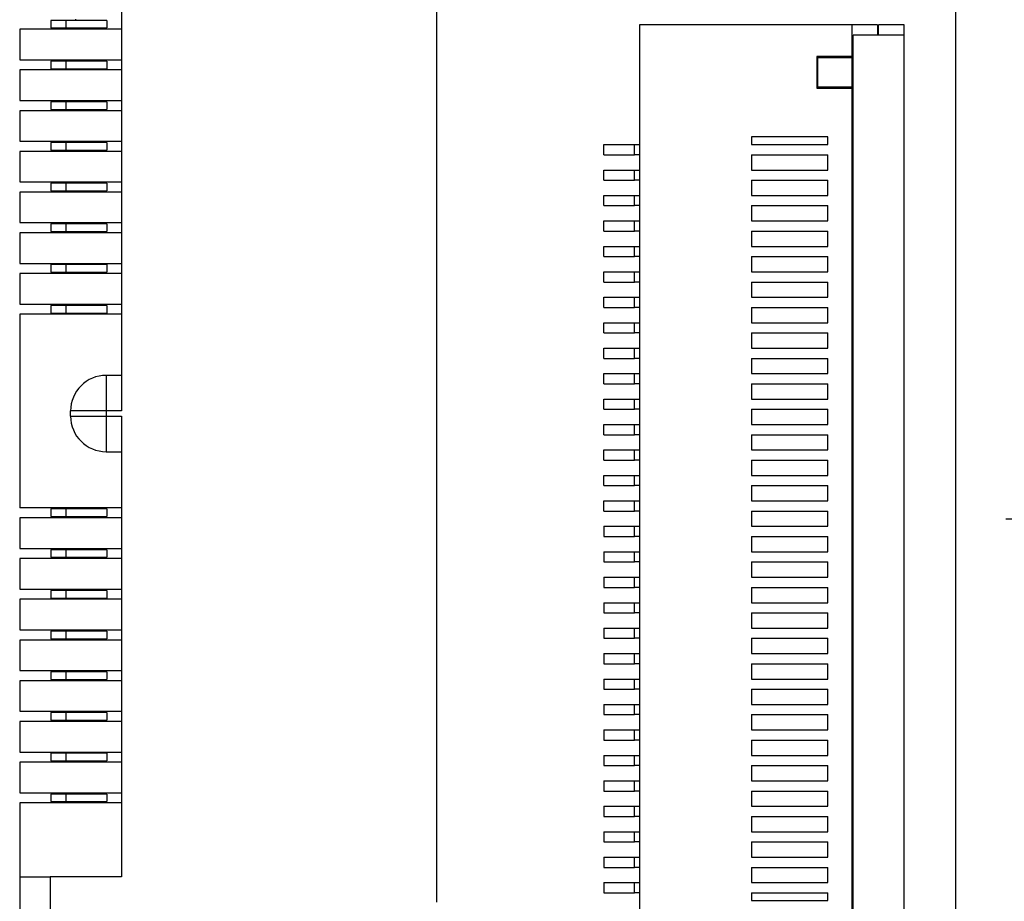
# Model space of a CAD drawing. Header units: millimetres. Extents: x 3 to 207, y 3 to 294.
# Tile 83 of 94: x 129.68 to 139.35, y 231.49 to 240.15. Entities that reach past the tile are written whole.
import ezdxf

# ---------------------------------------------------------------- set-up
doc = ezdxf.new("R2010")
doc.units = ezdxf.units.MM
doc.layers.add('几何体', color=7, linetype='Continuous')
doc.layers.add('尺寸', color=3, linetype='Continuous')
doc.styles.add('SLDTEXTSTYLE0', font='Microsoft YaHei.ttf')
doc.dimstyles.new('SLDDIMSTYLE3', dxfattribs={"dimtxt": 2, "dimasz": 3.5, "dimexe": 0, "dimexo": 0.0625, "dimgap": 0.5, "dimtad": 1, "dimlfac": 2, "dimrnd": 1e-09, "dimzin": 12, "dimdsep": 46, "dimtxsty": 'SLDTEXTSTYLE0', "dimsah": 1, "dimcen": 0.09, "dimadec": 0, "dimazin": 3, "dimtfac": 1, "dimtofl": 0, "dimtmove": 0, "dimatfit": 3, "dimfxl": 0, "dimfrac": 2, "dimtolj": 1, "dimtzin": 12, "dimarcsym": 0})
doc.dimstyles.new('SLDDIMSTYLE4', dxfattribs={"dimtxt": 2, "dimasz": 3.5, "dimexe": 0, "dimexo": 0.0625, "dimgap": 0.5, "dimtad": 1, "dimlfac": 2, "dimrnd": 1e-09, "dimzin": 4, "dimdsep": 46, "dimtxsty": 'SLDTEXTSTYLE0', "dimsah": 1, "dimcen": 0.09, "dimadec": 0, "dimazin": 1, "dimtfac": 1, "dimtofl": 0, "dimtmove": 0, "dimatfit": 3, "dimfxl": 0, "dimfrac": 2, "dimtolj": 1, "dimtzin": 12, "dimarcsym": 0})

# ---------------------------------------------------------------- blocks, each defined once
blk = doc.blocks.new('_D_19')
at = {"layer": '尺寸', "transparency": 16777216}
for p, q in [((138.3753, 255.248), (152.9383, 255.248)), ((151.9383, 235.248), (151.9383, 255.248)), ((139.3673, 235.248), (152.9383, 235.248))]:
    blk.add_line(p, q, dxfattribs=at)
for points in [[(151.9383, 255.248), (151.6306, 253.248), (152.246, 253.248)], [(151.9383, 235.248), (152.246, 237.248), (151.6306, 237.248)]]:
    blk.add_solid(points, dxfattribs=at)
at = {"layer": '尺寸', "transparency": 16777216, "insert": (149.3141, 247.4046), "char_height": 2, "attachment_point": 1, "rotation": 90, "style": 'SLDTEXTSTYLE0'}
blk.add_mtext('40.00', dxfattribs=at)
blk = doc.blocks.new('_D_20')
at = {"layer": '尺寸', "transparency": 16777216}
for p, q in [((138.3753, 255.248), (157.7728, 255.248)), ((156.7728, 224.2625), (156.7728, 255.248)), ((139.3673, 224.2625), (157.7728, 224.2625))]:
    blk.add_line(p, q, dxfattribs=at)
for points in [[(156.7728, 255.248), (156.4651, 253.248), (157.0805, 253.248)], [(156.7728, 224.2625), (157.0805, 226.2625), (156.4651, 226.2625)]]:
    blk.add_solid(points, dxfattribs=at)
at = {"layer": '尺寸', "transparency": 16777216, "insert": (154.1486, 247.4046), "char_height": 2, "attachment_point": 1, "rotation": 90, "style": 'SLDTEXTSTYLE0'}
blk.add_mtext('61.97', dxfattribs=at)

msp = doc.modelspace()

# ---------------------------------------------------------------- linework, layer by layer
at = {"layer": '几何体'}
for p, q in [((138.8753, 216.7479), (138.8753, 253.748)), ((133.7781, 231.481), (133.7781, 244.931)), ((130.6781, 244.681), (130.6781, 236.306)), ((129.9831, 240.1435), (129.9831, 240.0685)), ((130.1331, 240.1435), (129.9831, 240.1435)), ((130.1331, 240.1435), (130.1331, 240.0685)), ((130.5331, 240.1435), (130.1331, 240.1435)), ((130.2281, 240.1435), (130.2281, 240.156)), ((130.5331, 240.1435), (130.5331, 240.0685)), ((129.6781, 240.056), (129.6781, 239.756)), ((130.6781, 240.056), (129.6781, 240.056)), ((129.9831, 240.0685), (130.1331, 240.0685)), ((130.1331, 240.0685), (130.5331, 240.0685)), ((130.2281, 240.056), (130.2281, 240.0685)), ((135.7673, 240.098), (135.7673, 230.398)), ((137.856, 240.098), (135.7673, 240.098)), ((137.856, 239.788), (137.856, 240.098)), ((138.1073, 240.098), (137.856, 240.098)), ((138.1073, 240.098), (138.1073, 239.998)), ((138.1173, 239.998), (138.1173, 240.098)), ((138.3673, 240.098), (138.1173, 240.098)), ((138.3673, 239.998), (138.3673, 240.098)), ((138.3673, 239.998), (137.866, 239.998)), ((137.866, 230.498), (137.866, 239.998)), ((138.3673, 230.498), (138.3673, 239.998)), ((129.6781, 239.756), (130.6781, 239.756)), ((129.9831, 239.7435), (129.9831, 239.6685)), ((130.1331, 239.7435), (129.9831, 239.7435)), ((130.1331, 239.7435), (130.1331, 239.6685)), ((130.5331, 239.7435), (130.1331, 239.7435)), ((130.2281, 239.7435), (130.2281, 239.756)), ((130.5331, 239.7435), (130.5331, 239.6685)), ((137.856, 239.788), (137.5091, 239.788)), ((137.5091, 239.788), (137.5091, 239.4786)), ((137.5191, 239.778), (137.856, 239.778)), ((137.5191, 239.4886), (137.5191, 239.778)), ((137.856, 239.788), (137.856, 239.778)), ((137.856, 239.4886), (137.856, 239.778)), ((129.6781, 239.656), (129.6781, 239.356)), ((130.6781, 239.656), (129.6781, 239.656)), ((129.9831, 239.6685), (130.1331, 239.6685)), ((130.1331, 239.6685), (130.5331, 239.6685)), ((130.2281, 239.656), (130.2281, 239.6685)), ((137.5091, 239.4786), (137.856, 239.4786)), ((137.856, 239.4886), (137.5191, 239.4886)), ((137.856, 239.4886), (137.856, 239.4786)), ((137.856, 231.0175), (137.856, 239.4786)), ((129.6781, 239.356), (130.6781, 239.356)), ((129.9831, 239.3435), (129.9831, 239.2685)), ((130.1331, 239.3435), (129.9831, 239.3435)), ((130.1331, 239.3435), (130.1331, 239.2685)), ((130.5331, 239.3435), (130.1331, 239.3435)), ((130.2281, 239.3435), (130.2281, 239.356)), ((130.5331, 239.3435), (130.5331, 239.2685)), ((129.6781, 239.256), (129.6781, 238.956)), ((130.6781, 239.256), (129.6781, 239.256)), ((129.9831, 239.2685), (130.1331, 239.2685)), ((130.1331, 239.2685), (130.5331, 239.2685)), ((130.2281, 239.256), (130.2281, 239.2685)), ((129.6781, 238.956), (130.6781, 238.956)), ((129.9831, 238.9435), (129.9831, 238.8685)), ((130.1331, 238.9435), (129.9831, 238.9435)), ((130.1331, 238.9435), (130.1331, 238.8685)), ((130.5331, 238.9435), (130.1331, 238.9435)), ((130.2281, 238.9435), (130.2281, 238.956)), ((130.5331, 238.9435), (130.5331, 238.8685)), ((137.6173, 238.998), (136.8673, 238.998)), ((136.8673, 238.998), (136.8673, 238.923)), ((137.6173, 238.923), (137.6173, 238.998)), ((129.6781, 238.856), (129.6781, 238.556)), ((130.6781, 238.856), (129.6781, 238.856)), ((129.9831, 238.8685), (130.1331, 238.8685)), ((130.1331, 238.8685), (130.5331, 238.8685)), ((130.2281, 238.856), (130.2281, 238.8685)), ((135.4173, 238.823), (135.4173, 238.923)), ((135.4173, 238.923), (135.7173, 238.923)), ((135.7173, 238.823), (135.7173, 238.923)), ((135.7173, 238.923), (135.7673, 238.923)), ((136.8673, 238.923), (137.6173, 238.923)), ((135.4173, 238.823), (135.7173, 238.823)), ((135.7673, 238.823), (135.7173, 238.823)), ((136.8673, 238.823), (136.8673, 238.673)), ((136.8673, 238.823), (137.6173, 238.823)), ((137.6173, 238.673), (137.6173, 238.823)), ((135.4173, 238.573), (135.4173, 238.673)), ((135.4173, 238.673), (135.7173, 238.673)), ((135.7173, 238.573), (135.7173, 238.673)), ((135.7173, 238.673), (135.7673, 238.673)), ((136.8673, 238.673), (137.6173, 238.673)), ((129.6781, 238.556), (130.6781, 238.556)), ((130.2281, 238.5435), (130.2281, 238.556)), ((135.4173, 238.573), (135.7173, 238.573)), ((135.7673, 238.573), (135.7173, 238.573)), ((136.8673, 238.573), (136.8673, 238.423)), ((136.8673, 238.573), (137.6173, 238.573)), ((137.6173, 238.423), (137.6173, 238.573)), ((129.6781, 238.456), (129.6781, 238.156)), ((130.6781, 238.456), (129.6781, 238.456)), ((129.9831, 238.5435), (129.9831, 238.4685)), ((130.1331, 238.5435), (129.9831, 238.5435)), ((129.9831, 238.4685), (130.1331, 238.4685)), ((130.1331, 238.5435), (130.1331, 238.4685)), ((130.5331, 238.5435), (130.1331, 238.5435)), ((130.1331, 238.4685), (130.5331, 238.4685)), ((130.2281, 238.456), (130.2281, 238.4685)), ((130.5331, 238.5435), (130.5331, 238.4685)), ((135.4173, 238.323), (135.4173, 238.423)), ((135.4173, 238.423), (135.7173, 238.423)), ((135.7173, 238.323), (135.7173, 238.423)), ((135.7173, 238.423), (135.7673, 238.423)), ((136.8673, 238.423), (137.6173, 238.423)), ((135.4173, 238.323), (135.7173, 238.323)), ((135.7673, 238.323), (135.7173, 238.323)), ((136.8673, 238.323), (136.8673, 238.173)), ((136.8673, 238.323), (137.6173, 238.323)), ((137.6173, 238.173), (137.6173, 238.323)), ((135.4173, 238.073), (135.4173, 238.173)), ((135.4173, 238.173), (135.7173, 238.173)), ((135.7173, 238.073), (135.7173, 238.173)), ((135.7173, 238.173), (135.7673, 238.173)), ((136.8673, 238.173), (137.6173, 238.173)), ((129.6781, 238.156), (130.6781, 238.156)), ((129.9831, 238.1435), (129.9831, 238.0685)), ((130.1331, 238.1435), (129.9831, 238.1435)), ((129.9831, 238.0685), (130.1331, 238.0685)), ((130.1331, 238.1435), (130.1331, 238.0685)), ((130.5331, 238.1435), (130.1331, 238.1435)), ((130.1331, 238.0685), (130.5331, 238.0685)), ((130.2281, 238.1435), (130.2281, 238.156)), ((130.2281, 238.056), (130.2281, 238.0685)), ((130.5331, 238.1435), (130.5331, 238.0685)), ((135.4173, 238.073), (135.7173, 238.073)), ((135.7673, 238.073), (135.7173, 238.073)), ((136.8673, 238.073), (136.8673, 237.923)), ((136.8673, 238.073), (137.6173, 238.073)), ((137.6173, 237.923), (137.6173, 238.073)), ((129.6781, 238.056), (129.6781, 237.756)), ((130.6781, 238.056), (129.6781, 238.056)), ((135.4173, 237.823), (135.4173, 237.923)), ((135.4173, 237.923), (135.7173, 237.923)), ((135.7173, 237.823), (135.7173, 237.923)), ((135.7173, 237.923), (135.7673, 237.923)), ((136.8673, 237.923), (137.6173, 237.923)), ((135.4173, 237.823), (135.7173, 237.823)), ((135.7673, 237.823), (135.7173, 237.823)), ((136.8673, 237.823), (137.6173, 237.823)), ((136.8673, 237.823), (136.8673, 237.673)), ((137.6173, 237.673), (137.6173, 237.823)), ((129.6781, 237.756), (130.6781, 237.756)), ((129.9831, 237.7435), (129.9831, 237.6685)), ((130.1331, 237.7435), (129.9831, 237.7435)), ((130.1331, 237.7435), (130.1331, 237.6685)), ((130.5331, 237.7435), (130.1331, 237.7435)), ((130.2281, 237.7435), (130.2281, 237.756)), ((130.5331, 237.7435), (130.5331, 237.6685)), ((129.6781, 237.656), (129.6781, 237.356)), ((130.6781, 237.656), (129.6781, 237.656)), ((129.9831, 237.6685), (130.1331, 237.6685)), ((130.1331, 237.6685), (130.5331, 237.6685)), ((130.2281, 237.656), (130.2281, 237.6685)), ((135.4173, 237.573), (135.4173, 237.673)), ((135.4173, 237.673), (135.7173, 237.673)), ((135.7173, 237.573), (135.7173, 237.673)), ((135.7173, 237.673), (135.7673, 237.673)), ((136.8673, 237.673), (137.6173, 237.673)), ((135.4173, 237.573), (135.7173, 237.573)), ((135.7673, 237.573), (135.7173, 237.573)), ((136.8673, 237.573), (136.8673, 237.423)), ((136.8673, 237.573), (137.6173, 237.573)), ((137.6173, 237.423), (137.6173, 237.573)), ((135.4173, 237.323), (135.4173, 237.423)), ((135.4173, 237.423), (135.7173, 237.423)), ((135.7173, 237.323), (135.7173, 237.423)), ((135.7173, 237.423), (135.7673, 237.423)), ((136.8673, 237.423), (137.6173, 237.423)), ((129.6781, 237.356), (130.6781, 237.356)), ((129.9831, 237.3435), (129.9831, 237.2685)), ((130.1331, 237.3435), (129.9831, 237.3435)), ((130.1331, 237.3435), (130.1331, 237.2685)), ((130.5331, 237.3435), (130.1331, 237.3435)), ((130.2281, 237.3435), (130.2281, 237.356)), ((130.5331, 237.3435), (130.5331, 237.2685)), ((135.4173, 237.323), (135.7173, 237.323)), ((135.7673, 237.323), (135.7173, 237.323)), ((136.8673, 237.323), (137.6173, 237.323)), ((136.8673, 237.323), (136.8673, 237.173)), ((137.6173, 237.173), (137.6173, 237.323)), ((129.6781, 237.256), (129.6781, 235.356)), ((130.6781, 237.256), (129.6781, 237.256)), ((129.9831, 237.2685), (130.1331, 237.2685)), ((130.1331, 237.2685), (130.5331, 237.2685)), ((130.2281, 237.256), (130.2281, 237.2685)), ((135.4173, 237.073), (135.4173, 237.173)), ((135.4173, 237.173), (135.7173, 237.173)), ((135.7173, 237.073), (135.7173, 237.173)), ((135.7173, 237.173), (135.7673, 237.173)), ((136.8673, 237.173), (137.6173, 237.173)), ((135.4173, 237.073), (135.7173, 237.073)), ((135.7673, 237.073), (135.7173, 237.073)), ((136.8673, 237.073), (137.6173, 237.073)), ((136.8673, 237.073), (136.8673, 236.923)), ((137.6173, 236.923), (137.6173, 237.073)), ((135.4173, 236.823), (135.4173, 236.923)), ((135.4173, 236.923), (135.7173, 236.923)), ((135.7173, 236.823), (135.7173, 236.923)), ((135.7173, 236.923), (135.7673, 236.923)), ((136.8673, 236.923), (137.6173, 236.923)), ((135.4173, 236.823), (135.7173, 236.823)), ((135.7673, 236.823), (135.7173, 236.823)), ((136.8673, 236.823), (137.6173, 236.823)), ((136.8673, 236.823), (136.8673, 236.673)), ((137.6173, 236.673), (137.6173, 236.823)), ((130.6781, 236.656), (130.5281, 236.656)), ((130.5281, 236.656), (130.5281, 236.306)), ((135.4173, 236.573), (135.4173, 236.673)), ((135.4173, 236.673), (135.7173, 236.673)), ((135.7173, 236.573), (135.7173, 236.673)), ((135.7173, 236.673), (135.7673, 236.673)), ((136.8673, 236.673), (137.6173, 236.673)), ((135.4173, 236.573), (135.7173, 236.573)), ((135.7673, 236.573), (135.7173, 236.573)), ((136.8673, 236.573), (136.8673, 236.423)), ((136.8673, 236.573), (137.6173, 236.573)), ((137.6173, 236.423), (137.6173, 236.573)), ((135.4173, 236.323), (135.4173, 236.423)), ((135.4173, 236.423), (135.7173, 236.423)), ((135.7173, 236.323), (135.7173, 236.423)), ((135.7173, 236.423), (135.7673, 236.423)), ((136.8673, 236.423), (137.6173, 236.423)), ((130.1781, 236.256), (130.1781, 236.306)), ((130.5281, 236.306), (130.1781, 236.306)), ((130.1781, 236.256), (130.5281, 236.256)), ((130.5281, 236.306), (130.5281, 236.256)), ((130.6781, 236.306), (130.5281, 236.306)), ((130.5281, 236.256), (130.6781, 236.256)), ((130.5281, 236.256), (130.5281, 235.906)), ((130.6781, 236.256), (130.6781, 231.731)), ((135.4173, 236.323), (135.7173, 236.323)), ((135.7673, 236.323), (135.7173, 236.323)), ((136.8673, 236.323), (136.8673, 236.173)), ((136.8673, 236.323), (137.6173, 236.323)), ((137.6173, 236.173), (137.6173, 236.323)), ((135.4173, 236.073), (135.4173, 236.173)), ((135.4173, 236.173), (135.7173, 236.173)), ((135.7173, 236.073), (135.7173, 236.173)), ((135.7173, 236.173), (135.7673, 236.173)), ((136.8673, 236.173), (137.6173, 236.173)), ((135.4173, 236.073), (135.7173, 236.073)), ((135.7673, 236.073), (135.7173, 236.073)), ((136.8673, 236.073), (136.8673, 235.923)), ((136.8673, 236.073), (137.6173, 236.073)), ((137.6173, 235.923), (137.6173, 236.073)), ((130.5281, 235.906), (130.6781, 235.906)), ((135.4173, 235.823), (135.4173, 235.923)), ((135.4173, 235.923), (135.7173, 235.923)), ((135.7173, 235.823), (135.7173, 235.923)), ((135.7173, 235.923), (135.7673, 235.923)), ((136.8673, 235.923), (137.6173, 235.923)), ((135.4173, 235.823), (135.7173, 235.823)), ((135.7673, 235.823), (135.7173, 235.823)), ((136.8673, 235.823), (136.8673, 235.673)), ((136.8673, 235.823), (137.6173, 235.823)), ((137.6173, 235.673), (137.6173, 235.823)), ((135.4173, 235.573), (135.4173, 235.673)), ((135.4173, 235.673), (135.7173, 235.673)), ((135.7173, 235.573), (135.7173, 235.673)), ((135.7173, 235.673), (135.7673, 235.673)), ((136.8673, 235.673), (137.6173, 235.673)), ((135.4173, 235.573), (135.7173, 235.573)), ((135.7673, 235.573), (135.7173, 235.573)), ((136.8673, 235.573), (137.6173, 235.573)), ((136.8673, 235.573), (136.8673, 235.423)), ((137.6173, 235.423), (137.6173, 235.573)), ((135.4173, 235.323), (135.4173, 235.423)), ((135.4173, 235.423), (135.7173, 235.423)), ((135.7173, 235.323), (135.7173, 235.423)), ((135.7173, 235.423), (135.7673, 235.423)), ((136.8673, 235.423), (137.6173, 235.423)), ((130.6781, 235.356), (129.6781, 235.356)), ((129.9831, 235.3435), (129.9831, 235.2685)), ((130.1331, 235.3435), (129.9831, 235.3435)), ((129.9831, 235.2685), (130.1331, 235.2685)), ((130.1331, 235.3435), (130.1331, 235.2685)), ((130.5331, 235.3435), (130.1331, 235.3435)), ((130.1331, 235.2685), (130.5331, 235.2685)), ((130.2281, 235.3435), (130.2281, 235.356)), ((130.2281, 235.256), (130.2281, 235.2685)), ((130.5331, 235.3435), (130.5331, 235.2685)), ((135.4173, 235.323), (135.7173, 235.323)), ((135.7673, 235.323), (135.7173, 235.323)), ((136.8673, 235.323), (137.6173, 235.323)), ((136.8673, 235.323), (136.8673, 235.173)), ((137.6173, 235.173), (137.6173, 235.323)), ((129.6781, 235.256), (129.6781, 234.956)), ((130.6781, 235.256), (129.6781, 235.256)), ((135.4173, 235.173), (135.4173, 235.073)), ((135.4173, 235.173), (135.7173, 235.173)), ((135.7173, 235.073), (135.7173, 235.173)), ((135.7173, 235.173), (135.7673, 235.173)), ((136.8673, 235.173), (137.6173, 235.173)), ((135.4173, 235.073), (135.7173, 235.073)), ((135.7673, 235.073), (135.7173, 235.073)), ((136.8673, 235.073), (136.8673, 234.923)), ((136.8673, 235.073), (137.6173, 235.073)), ((137.6173, 234.923), (137.6173, 235.073)), ((129.6781, 234.956), (130.6781, 234.956)), ((129.9831, 234.9435), (129.9831, 234.8685)), ((130.1331, 234.9435), (129.9831, 234.9435)), ((130.1331, 234.9435), (130.1331, 234.8685)), ((130.5331, 234.9435), (130.1331, 234.9435)), ((130.2281, 234.9435), (130.2281, 234.956)), ((130.5331, 234.9435), (130.5331, 234.8685)), ((135.4173, 234.923), (135.4173, 234.823)), ((135.4173, 234.923), (135.7173, 234.923)), ((135.7173, 234.823), (135.7173, 234.923)), ((135.7173, 234.923), (135.7673, 234.923)), ((136.8673, 234.923), (137.6173, 234.923)), ((129.6781, 234.856), (129.6781, 234.556)), ((130.6781, 234.856), (129.6781, 234.856)), ((129.9831, 234.8685), (130.1331, 234.8685)), ((130.1331, 234.8685), (130.5331, 234.8685)), ((130.2281, 234.856), (130.2281, 234.8685)), ((135.4173, 234.823), (135.7173, 234.823)), ((135.7673, 234.823), (135.7173, 234.823)), ((136.8673, 234.823), (137.6173, 234.823)), ((136.8673, 234.823), (136.8673, 234.673)), ((137.6173, 234.673), (137.6173, 234.823)), ((135.4173, 234.673), (135.4173, 234.573)), ((135.4173, 234.673), (135.7173, 234.673)), ((135.7173, 234.573), (135.7173, 234.673)), ((135.7173, 234.673), (135.7673, 234.673)), ((136.8673, 234.673), (137.6173, 234.673)), ((129.6781, 234.556), (130.6781, 234.556)), ((129.9831, 234.5435), (129.9831, 234.4685)), ((130.1331, 234.5435), (129.9831, 234.5435)), ((130.1331, 234.5435), (130.1331, 234.4685)), ((130.5331, 234.5435), (130.1331, 234.5435)), ((130.2281, 234.5435), (130.2281, 234.556)), ((130.5331, 234.5435), (130.5331, 234.4685)), ((135.4173, 234.573), (135.7173, 234.573)), ((135.7673, 234.573), (135.7173, 234.573)), ((136.8673, 234.573), (136.8673, 234.423)), ((136.8673, 234.573), (137.6173, 234.573)), ((137.6173, 234.423), (137.6173, 234.573)), ((129.6781, 234.456), (129.6781, 234.156)), ((130.6781, 234.456), (129.6781, 234.456)), ((129.9831, 234.4685), (130.1331, 234.4685)), ((130.1331, 234.4685), (130.5331, 234.4685)), ((130.2281, 234.456), (130.2281, 234.4685)), ((135.4173, 234.423), (135.4173, 234.323)), ((135.4173, 234.423), (135.7173, 234.423)), ((135.7173, 234.323), (135.7173, 234.423)), ((135.7173, 234.423), (135.7673, 234.423)), ((136.8673, 234.423), (137.6173, 234.423)), ((135.4173, 234.323), (135.7173, 234.323)), ((135.7673, 234.323), (135.7173, 234.323)), ((136.8673, 234.323), (136.8673, 234.173)), ((136.8673, 234.323), (137.6173, 234.323)), ((137.6173, 234.173), (137.6173, 234.323)), ((129.6781, 234.156), (130.6781, 234.156)), ((129.9831, 234.1435), (129.9831, 234.0685)), ((130.1331, 234.1435), (129.9831, 234.1435)), ((130.1331, 234.1435), (130.1331, 234.0685)), ((130.5331, 234.1435), (130.1331, 234.1435)), ((130.2281, 234.1435), (130.2281, 234.156)), ((130.5331, 234.1435), (130.5331, 234.0685)), ((135.4173, 234.173), (135.4173, 234.073)), ((135.4173, 234.173), (135.7173, 234.173)), ((135.7173, 234.073), (135.7173, 234.173)), ((135.7173, 234.173), (135.7673, 234.173)), ((136.8673, 234.173), (137.6173, 234.173)), ((129.6781, 234.056), (129.6781, 233.756)), ((130.6781, 234.056), (129.6781, 234.056)), ((129.9831, 234.0685), (130.1331, 234.0685)), ((130.1331, 234.0685), (130.5331, 234.0685)), ((130.2281, 234.056), (130.2281, 234.0685)), ((135.4173, 234.073), (135.7173, 234.073)), ((135.7673, 234.073), (135.7173, 234.073)), ((136.8673, 234.073), (136.8673, 233.923)), ((136.8673, 234.073), (137.6173, 234.073)), ((137.6173, 233.923), (137.6173, 234.073)), ((135.4173, 233.923), (135.4173, 233.823)), ((135.4173, 233.923), (135.7173, 233.923)), ((135.7173, 233.823), (135.7173, 233.923)), ((135.7173, 233.923), (135.7673, 233.923)), ((136.8673, 233.923), (137.6173, 233.923)), ((135.4173, 233.823), (135.7173, 233.823)), ((135.7673, 233.823), (135.7173, 233.823)), ((136.8673, 233.823), (136.8673, 233.673)), ((136.8673, 233.823), (137.6173, 233.823)), ((137.6173, 233.673), (137.6173, 233.823)), ((129.6781, 233.756), (130.6781, 233.756)), ((129.9831, 233.7435), (129.9831, 233.6685)), ((130.1331, 233.7435), (129.9831, 233.7435)), ((130.1331, 233.7435), (130.1331, 233.6685)), ((130.5331, 233.7435), (130.1331, 233.7435)), ((130.2281, 233.7435), (130.2281, 233.756)), ((130.5331, 233.7435), (130.5331, 233.6685)), ((129.6781, 233.656), (129.6781, 233.356)), ((130.6781, 233.656), (129.6781, 233.656)), ((129.9831, 233.6685), (130.1331, 233.6685)), ((130.1331, 233.6685), (130.5331, 233.6685)), ((130.2281, 233.656), (130.2281, 233.6685)), ((135.4173, 233.673), (135.4173, 233.573)), ((135.4173, 233.673), (135.7173, 233.673)), ((135.7173, 233.573), (135.7173, 233.673)), ((135.7173, 233.673), (135.7673, 233.673)), ((136.8673, 233.673), (137.6173, 233.673)), ((135.4173, 233.573), (135.7173, 233.573)), ((135.7673, 233.573), (135.7173, 233.573)), ((136.8673, 233.573), (136.8673, 233.423)), ((136.8673, 233.573), (137.6173, 233.573)), ((137.6173, 233.423), (137.6173, 233.573)), ((129.6781, 233.356), (130.6781, 233.356)), ((129.9831, 233.3435), (129.9831, 233.2685)), ((130.1331, 233.3435), (129.9831, 233.3435)), ((130.1331, 233.3435), (130.1331, 233.2685)), ((130.5331, 233.3435), (130.1331, 233.3435)), ((130.2281, 233.3435), (130.2281, 233.356)), ((130.5331, 233.3435), (130.5331, 233.2685)), ((135.4173, 233.423), (135.4173, 233.323)), ((135.4173, 233.423), (135.7173, 233.423)), ((135.7173, 233.323), (135.7173, 233.423)), ((135.7173, 233.423), (135.7673, 233.423)), ((136.8673, 233.423), (137.6173, 233.423)), ((129.6781, 233.256), (129.6781, 232.956)), ((130.6781, 233.256), (129.6781, 233.256)), ((129.9831, 233.2685), (130.1331, 233.2685)), ((130.1331, 233.2685), (130.5331, 233.2685)), ((130.2281, 233.256), (130.2281, 233.2685)), ((135.4173, 233.323), (135.7173, 233.323)), ((135.7673, 233.323), (135.7173, 233.323)), ((136.8673, 233.323), (136.8673, 233.173)), ((136.8673, 233.323), (137.6173, 233.323)), ((137.6173, 233.173), (137.6173, 233.323)), ((135.4173, 233.173), (135.4173, 233.073)), ((135.4173, 233.173), (135.7173, 233.173)), ((135.7173, 233.073), (135.7173, 233.173)), ((135.7173, 233.173), (135.7673, 233.173)), ((136.8673, 233.173), (137.6173, 233.173)), ((135.4173, 233.073), (135.7173, 233.073)), ((135.7673, 233.073), (135.7173, 233.073)), ((136.8673, 233.073), (137.6173, 233.073)), ((136.8673, 233.073), (136.8673, 232.923)), ((137.6173, 232.923), (137.6173, 233.073)), ((129.6781, 232.956), (130.6781, 232.956)), ((129.9831, 232.9435), (129.9831, 232.8685)), ((130.1331, 232.9435), (129.9831, 232.9435)), ((130.1331, 232.9435), (130.1331, 232.8685)), ((130.5331, 232.9435), (130.1331, 232.9435)), ((130.2281, 232.9435), (130.2281, 232.956)), ((130.5331, 232.9435), (130.5331, 232.8685)), ((129.6781, 232.856), (129.6781, 232.556)), ((130.6781, 232.856), (129.6781, 232.856)), ((129.9831, 232.8685), (130.1331, 232.8685)), ((130.1331, 232.8685), (130.5331, 232.8685)), ((130.2281, 232.856), (130.2281, 232.8685)), ((135.4173, 232.923), (135.4173, 232.823)), ((135.4173, 232.923), (135.7173, 232.923)), ((135.7173, 232.823), (135.7173, 232.923)), ((135.7173, 232.923), (135.7673, 232.923)), ((136.8673, 232.923), (137.6173, 232.923)), ((135.4173, 232.823), (135.7173, 232.823)), ((135.7673, 232.823), (135.7173, 232.823)), ((136.8673, 232.823), (137.6173, 232.823)), ((136.8673, 232.823), (136.8673, 232.673)), ((137.6173, 232.673), (137.6173, 232.823)), ((135.4173, 232.673), (135.4173, 232.573)), ((135.4173, 232.673), (135.7173, 232.673)), ((135.7173, 232.573), (135.7173, 232.673)), ((135.7173, 232.673), (135.7673, 232.673)), ((136.8673, 232.673), (137.6173, 232.673)), ((129.6781, 232.556), (130.6781, 232.556)), ((130.2281, 232.5435), (130.2281, 232.556)), ((135.4173, 232.573), (135.7173, 232.573)), ((135.7673, 232.573), (135.7173, 232.573)), ((136.8673, 232.573), (136.8673, 232.423)), ((136.8673, 232.573), (137.6173, 232.573)), ((137.6173, 232.423), (137.6173, 232.573)), ((129.9831, 232.5435), (129.9831, 232.4685)), ((130.1331, 232.5435), (129.9831, 232.5435)), ((129.9831, 232.4685), (130.1331, 232.4685)), ((130.1331, 232.5435), (130.1331, 232.4685)), ((130.5331, 232.5435), (130.1331, 232.5435)), ((130.1331, 232.4685), (130.5331, 232.4685)), ((130.2281, 232.456), (130.2281, 232.4685)), ((130.5331, 232.5435), (130.5331, 232.4685)), ((130.6781, 232.456), (129.6781, 232.456)), ((129.6781, 232.456), (129.6781, 231.731)), ((135.4173, 232.423), (135.4173, 232.323)), ((135.4173, 232.423), (135.7173, 232.423)), ((135.7173, 232.323), (135.7173, 232.423)), ((135.7173, 232.423), (135.7673, 232.423)), ((136.8673, 232.423), (137.6173, 232.423)), ((135.4173, 232.323), (135.7173, 232.323)), ((135.7673, 232.323), (135.7173, 232.323)), ((136.8673, 232.323), (137.6173, 232.323)), ((136.8673, 232.323), (136.8673, 232.173)), ((137.6173, 232.173), (137.6173, 232.323)), ((135.4173, 232.173), (135.4173, 232.073)), ((135.4173, 232.173), (135.7173, 232.173)), ((135.7173, 232.073), (135.7173, 232.173)), ((135.7173, 232.173), (135.7673, 232.173)), ((136.8673, 232.173), (137.6173, 232.173)), ((135.4173, 232.073), (135.7173, 232.073)), ((135.7673, 232.073), (135.7173, 232.073)), ((136.8673, 232.073), (137.6173, 232.073)), ((136.8673, 232.073), (136.8673, 231.923)), ((137.6173, 231.923), (137.6173, 232.073)), ((137.866, 232.098), (137.856, 232.098)), ((135.4173, 231.923), (135.4173, 231.823)), ((135.4173, 231.923), (135.7173, 231.923)), ((135.7173, 231.823), (135.7173, 231.923)), ((135.7173, 231.923), (135.7673, 231.923)), ((136.8673, 231.923), (137.6173, 231.923)), ((135.4173, 231.823), (135.7173, 231.823)), ((135.7673, 231.823), (135.7173, 231.823)), ((136.8673, 231.823), (136.8673, 231.673)), ((136.8673, 231.823), (137.6173, 231.823)), ((137.6173, 231.673), (137.6173, 231.823)), ((129.6781, 231.731), (129.6781, 230.731)), ((129.6781, 231.731), (129.9781, 231.731)), ((129.9781, 231.731), (129.9781, 230.731)), ((130.6781, 231.731), (129.9781, 231.731)), ((135.4173, 231.673), (135.4173, 231.573)), ((135.4173, 231.673), (135.7173, 231.673)), ((135.7173, 231.573), (135.7173, 231.673)), ((135.7173, 231.673), (135.7673, 231.673)), ((136.8673, 231.673), (137.6173, 231.673)), ((135.4173, 231.573), (135.7173, 231.573)), ((135.7673, 231.573), (135.7173, 231.573)), ((136.8673, 231.573), (136.8673, 231.498)), ((136.8673, 231.573), (137.6173, 231.573)), ((136.8673, 231.498), (137.6173, 231.498)), ((137.6173, 231.498), (137.6173, 231.573))]:
    msp.add_line(p, q, dxfattribs=at)
for centre, start, end in [((130.5281, 236.306), 90, 180), ((130.5281, 236.256), 180, 270)]:
    msp.add_arc(centre, 0.35, start, end, dxfattribs=at)

# ---------------------------------------------------------------- dimensions: what is measured, and where the dimension line sits
at = {"layer": '尺寸'}
for base, p1, dimstyle, picture, middle in [((151.9383, 255.248), (138.3673, 235.248), 'SLDDIMSTYLE4', '_D_19', (151.9383, 250.5907)), ((156.7728, 255.248), (138.3673, 224.2625), 'SLDDIMSTYLE3', '_D_20', (156.7728, 250.5907))]:
    dim = msp.add_linear_dim(base=base, p1=p1, p2=(137.3753, 255.248), angle=90, dimstyle=dimstyle, dxfattribs=at)
    dim.commit()
    dim.dimension.update_dxf_attribs({"geometry": picture, "text_midpoint": middle, "dimtype": 160})

doc.saveas('drawing.dxf')
